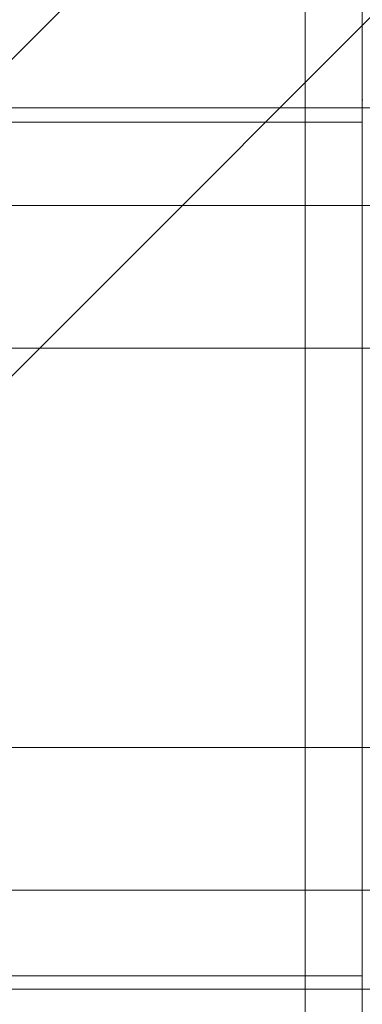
# Model space of a CAD drawing. Header units: millimetres. Extents: x 12819 to 17524, y -4386 to -1138.
# Tile 61 of 94: x 13078.94 to 13080.74, y -4201.46 to -4196.28. Entities that reach past the tile are written whole.
import ezdxf

# ---------------------------------------------------------------- set-up
doc = ezdxf.new("R2010")
doc.units = ezdxf.units.MM
doc.layers.get('0').update_dxf_attribs({"lineweight": 15})
for name, color, linetype, lineweight in [('30', 7, 'Continuous', 15), ('45', 7, 'Continuous', 15), ('50', 7, 'Continuous', 15), ('60', 7, 'Continuous', 15)]:
    doc.layers.add(name, color=color, linetype=linetype, lineweight=lineweight)

# ---------------------------------------------------------------- blocks, each defined once
blk = doc.blocks.new('*U362')
at = {"layer": '60', "color": 253}
for points in [[(195.202763, -109.194683), (140.679587, -163.650439), (144.42584, -149.82121), (81.296406, -212.989888)], [(188.545501, -132.470777), (134.123575, -186.926533), (137.768579, -173.097304), (74.639145, -236.265982)]]:
    blk.add_lwpolyline(points, dxfattribs=at)
blk = doc.blocks.new('*U363')
at = {"layer": '50', "color": 7}
blk.add_lwpolyline([(61.985145, -137.349904), (386.014855, -137.349904), (386.014855, -183.652053), (61.985145, -183.652053), (61.985145, -137.349904)], dxfattribs=at)
blk = doc.blocks.new('*U364')
at = {"layer": '30', "color": 7}
blk.add_lwpolyline([(51.982287, -142.479069), (396.085575, -142.479069), (396.085575, -178.45531), (51.982287, -178.45531), (51.982287, -142.479069)], close=True, dxfattribs=at)
for points in [[(51.982287, -142.479069), (396.085575, -142.479069), (396.085575, -178.45531), (51.982287, -178.45531), (51.982287, -142.479069)], [(51.982287, -149.975715), (396.085575, -149.975715), (396.085575, -170.958664), (51.982287, -170.958664), (51.982287, -149.975715)]]:
    blk.add_lwpolyline(points, dxfattribs=at)
blk = doc.blocks.new('*U366')
at = {"layer": '45', "color": 19}
blk.add_lwpolyline([(116.037223, -203.001869), (188.002605, -203.001869), (188.002605, -118.139749), (116.037223, -118.139749), (116.037223, -203.001869)], close=True, dxfattribs=at)
blk.add_lwpolyline([(116.037223, -203.001869), (188.002605, -203.001869), (188.002605, -118.139749), (116.037223, -118.139749), (116.037223, -203.001869)], dxfattribs=at)
at = {"layer": '45', "color": 7}
for points in [[(185.000843, -202.889239), (185.000843, -118.139749)], [(115.998768, -138.102271), (188.002605, -138.102271)], [(115.998768, -182.962758), (188.002605, -182.962758)]]:
    blk.add_lwpolyline(points, dxfattribs=at)
blk = doc.blocks.new('*U367')
at = {"layer": '45', "color": 7}
blk.add_lwpolyline([(188.000343, -122.772215), (188.005778, -136.96097), (188.005778, -136.993993), (188.02208, -136.900429)], dxfattribs=at)

msp = doc.modelspace()

# ---------------------------------------------------------------- block references
at = {"xscale": 0.1000000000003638, "yscale": 0.1000000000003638, "zscale": 0.1000000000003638}
for name in ['*U362', '*U364', '*U363', '*U367', '*U366']:
    msp.add_blockref(name, (13061.9398, -4183.0131), dxfattribs=at)

doc.saveas('drawing.dxf')
